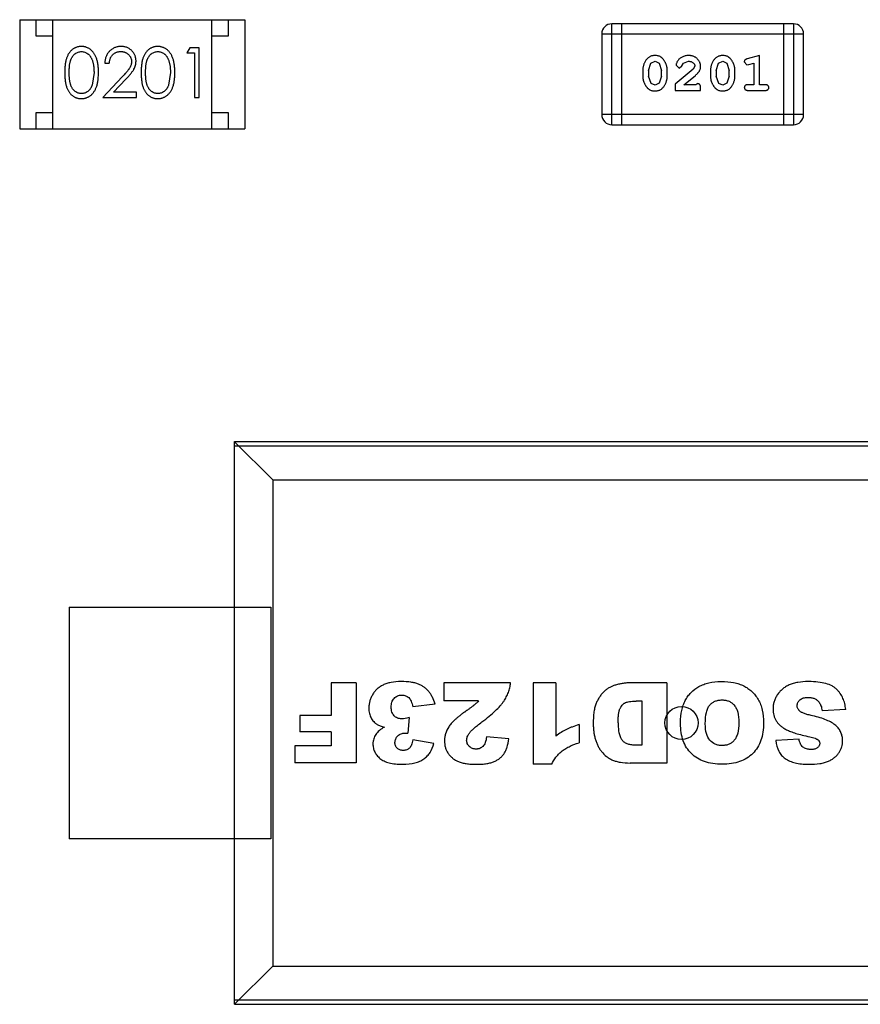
# Model space of a CAD drawing. Header units: inches. Extents: x -109 to 120, y -78 to 24.
# Tile 11 of 113: x 50.55 to 53.09, y -40.22 to -37.24. Entities that reach past the tile are written whole.
import ezdxf

# ---------------------------------------------------------------- set-up
doc = ezdxf.new("R2010")
doc.units = ezdxf.units.IN
doc.header["$LTSCALE"] = 1.21
doc.header["$MEASUREMENT"] = 0
doc.layers.add('X2_94A2_X0__-__X2_7F0E5149_X0_', color=7, linetype='CONTINUOUS')

msp = doc.modelspace()

# ---------------------------------------------------------------- linework, layer by layer
at = {"layer": 'X2_94A2_X0__-__X2_7F0E5149_X0_', "color": 6, "linetype": 'Continuous'}
for p, q in [((50.5549, -37.2415), (50.5549, -37.5715)), ((50.5549, -37.2415), (51.2349, -37.2416)), ((50.6049, -37.2915), (50.6049, -37.2415)), ((50.6549, -37.5715), (50.6549, -37.2415)), ((51.1349, -37.5716), (51.1349, -37.2416)), ((51.1849, -37.2416), (51.1849, -37.2916)), ((51.2349, -37.2416), (51.2349, -37.5716)), ((52.3436, -37.5588), (52.3437, -37.254)), ((52.8923, -37.2541), (52.3437, -37.254)), ((52.3741, -37.5588), (52.3741, -37.254)), ((52.8618, -37.2541), (52.8618, -37.5589)), ((52.8923, -37.2541), (52.8923, -37.5589)), ((50.6549, -37.2915), (50.6049, -37.2915)), ((51.1849, -37.2916), (51.1349, -37.2916)), ((52.3132, -37.2845), (52.3132, -37.5284)), ((52.3132, -37.2845), (52.9228, -37.2846)), ((52.9228, -37.5284), (52.9228, -37.2846)), ((51.069, -37.3263), (51.0602, -37.3417)), ((51.0967, -37.3263), (51.069, -37.3263)), ((51.0967, -37.4763), (51.0967, -37.3263)), ((51.0602, -37.3417), (51.0833, -37.3417)), ((51.0833, -37.3417), (51.0832, -37.4763)), ((52.7895, -37.3498), (52.7529, -37.3597)), ((52.7894, -37.4379), (52.7895, -37.3498)), ((50.8121, -37.3724), (50.8256, -37.3724)), ((52.4371, -37.3944), (52.4371, -37.4122)), ((52.4544, -37.3947), (52.4616, -37.3729)), ((52.4544, -37.3947), (52.4544, -37.4119)), ((52.4616, -37.3729), (52.474, -37.3671)), ((52.474, -37.3671), (52.4861, -37.3724)), ((52.4861, -37.3724), (52.4937, -37.3947)), ((52.4937, -37.4119), (52.4937, -37.3947)), ((52.511, -37.4122), (52.511, -37.3944)), ((52.5896, -37.3914), (52.5346, -37.4363)), ((52.5377, -37.3791), (52.5466, -37.3876)), ((52.5466, -37.3876), (52.5551, -37.381)), ((52.5551, -37.381), (52.56, -37.3725)), ((52.56, -37.3725), (52.5749, -37.3671)), ((52.5944, -37.3817), (52.5896, -37.3914)), ((52.6416, -37.3944), (52.6416, -37.4122)), ((52.6589, -37.3947), (52.6661, -37.3729)), ((52.6589, -37.3947), (52.6589, -37.4119)), ((52.6661, -37.3729), (52.6785, -37.3671)), ((52.6785, -37.3671), (52.6906, -37.3724)), ((52.6906, -37.3724), (52.6982, -37.3947)), ((52.6982, -37.4119), (52.6982, -37.3947)), ((52.7155, -37.4122), (52.7155, -37.3944)), ((52.7438, -37.3689), (52.7517, -37.3782)), ((52.7517, -37.3782), (52.7571, -37.3771)), ((52.7571, -37.3771), (52.7721, -37.373)), ((52.7721, -37.373), (52.7721, -37.4379)), ((50.7794, -37.4013), (50.7737, -37.439)), ((50.8645, -37.4142), (50.8063, -37.4763)), ((50.8384, -37.4609), (50.876, -37.4208)), ((51.0102, -37.4013), (51.0045, -37.439)), ((52.462, -37.4342), (52.4544, -37.4119)), ((52.4937, -37.4119), (52.4864, -37.4337)), ((52.5613, -37.4379), (52.5949, -37.4109)), ((52.6665, -37.4342), (52.6589, -37.4119)), ((52.6982, -37.4119), (52.691, -37.4337)), ((52.4742, -37.4395), (52.462, -37.4342)), ((52.4864, -37.4337), (52.4742, -37.4395)), ((52.5346, -37.4363), (52.5346, -37.4552)), ((52.5975, -37.4379), (52.5613, -37.4379)), ((52.603, -37.4348), (52.5975, -37.4379)), ((52.6117, -37.4552), (52.6117, -37.4474)), ((52.6787, -37.4395), (52.6665, -37.4342)), ((52.691, -37.4337), (52.6787, -37.4395)), ((52.7721, -37.4379), (52.7548, -37.4379)), ((52.8068, -37.4379), (52.7894, -37.4379)), ((50.8063, -37.4763), (50.9082, -37.4763)), ((50.9082, -37.4609), (50.8384, -37.4609)), ((50.9082, -37.4763), (50.9082, -37.4609)), ((51.0832, -37.4763), (51.0967, -37.4763)), ((52.5346, -37.4552), (52.6117, -37.4552)), ((52.7548, -37.4552), (52.8068, -37.4552)), ((50.6049, -37.5715), (50.6049, -37.5215)), ((50.6049, -37.5215), (50.6549, -37.5215)), ((51.1349, -37.5216), (51.1849, -37.5216)), ((51.1849, -37.5216), (51.1849, -37.5716)), ((52.9228, -37.5284), (52.3132, -37.5284)), ((50.5549, -37.5715), (51.2349, -37.5716)), ((52.3436, -37.5588), (52.8923, -37.5589)), ((51.2038, -40.2163), (51.204, -38.5164)), ((51.204, -38.5164), (53.904, -38.5165)), ((51.204, -38.5165), (51.3194, -38.632)), ((53.904, -38.5301), (51.204, -38.5299)), ((51.3194, -38.632), (51.3193, -40.1009)), ((51.3194, -38.632), (53.1792, -38.6321)), ((50.7039, -39.0163), (50.7039, -39.7163)), ((50.7039, -39.0163), (51.3139, -39.0163)), ((51.3139, -39.0163), (51.3139, -39.7163)), ((51.4959, -39.2452), (51.4959, -39.3441)), ((51.5709, -39.2452), (51.4959, -39.2452)), ((51.5709, -39.2452), (51.5709, -39.4873)), ((51.8362, -39.2452), (51.8362, -39.2998)), ((52.0379, -39.2452), (51.8362, -39.2452)), ((52.1062, -39.2452), (52.1062, -39.4914)), ((52.1743, -39.2452), (52.1062, -39.2452)), ((52.1743, -39.2452), (52.1743, -39.4062)), ((52.5102, -39.2453), (52.3991, -39.2452)), ((52.5102, -39.2453), (52.5102, -39.4874)), ((51.8095, -39.3092), (51.7425, -39.318)), ((51.9413, -39.2998), (51.8362, -39.2998)), ((52.4351, -39.3005), (52.4169, -39.3005)), ((52.4351, -39.4329), (52.4351, -39.3005)), ((53.05, -39.3257), (52.9789, -39.33)), ((51.4016, -39.3441), (51.4016, -39.3931)), ((51.4959, -39.3441), (51.4016, -39.3441)), ((51.7312, -39.3499), (51.7277, -39.3977)), ((52.2447, -39.3715), (52.2447, -39.426)), ((51.4959, -39.3931), (51.4016, -39.3931)), ((51.4959, -39.3931), (51.4959, -39.4351)), ((51.8061, -39.4287), (51.7425, -39.4174)), ((52.0329, -39.4139), (51.9652, -39.4084)), ((52.909, -39.4152), (52.8386, -39.4194)), ((51.3857, -39.4351), (51.3857, -39.4873)), ((51.4959, -39.4351), (51.3857, -39.4351)), ((51.5709, -39.4873), (51.3857, -39.4873)), ((52.1619, -39.4914), (52.1062, -39.4914)), ((52.5102, -39.4874), (52.399, -39.4874)), ((51.3139, -39.7163), (50.7039, -39.7163)), ((51.2038, -40.2163), (51.3193, -40.1009)), ((51.3193, -40.1009), (53.7884, -40.1011)), ((51.2038, -40.2027), (53.9038, -40.2028)), ((51.2038, -40.2163), (53.9038, -40.2165))]:
    msp.add_line(p, q, dxfattribs=at)
msp.add_circle((52.5539, -39.3664), 0.05, dxfattribs=at)
for centre, start, end in [((52.3437, -37.2845), 89.9964, 179.9964), ((52.8923, -37.2846), 359.9964, 89.9964), ((52.3436, -37.5284), 179.9964, 269.9964), ((52.8923, -37.5284), 269.9964, 359.9964)]:
    msp.add_arc(centre, 0.0305, start, end, dxfattribs=at)
for points, knots in [([(50.7411, -37.3224), (50.7399, -37.3224), (50.7376, -37.3225), (50.7341, -37.3229), (50.7308, -37.3235), (50.7275, -37.3245), (50.7243, -37.3256), (50.7211, -37.3271), (50.7181, -37.3288), (50.7152, -37.3308), (50.7123, -37.333), (50.7097, -37.3354), (50.7072, -37.3382), (50.7049, -37.3411), (50.7027, -37.3443), (50.7007, -37.3478), (50.6989, -37.3515), (50.6972, -37.3554), (50.6957, -37.3597), (50.6945, -37.3644), (50.6933, -37.3695), (50.6925, -37.3751), (50.6918, -37.3811), (50.6913, -37.3874), (50.691, -37.3942), (50.691, -37.3989), (50.6909, -37.4013)], [0, 0, 0, 0, 0.033742, 0.066533, 0.099153, 0.13154, 0.164087, 0.196563, 0.229707, 0.263315, 0.297504, 0.331686, 0.366482, 0.4021, 0.438958, 0.476748, 0.515985, 0.556589, 0.599519, 0.645765, 0.695487, 0.748721, 0.805687, 0.866754, 0.931405, 1, 1, 1, 1]), ([(50.7929, -37.4013), (50.7928, -37.399), (50.7928, -37.3945), (50.7925, -37.388), (50.792, -37.3818), (50.7912, -37.3759), (50.7903, -37.3704), (50.7891, -37.3653), (50.7877, -37.3606), (50.7861, -37.3561), (50.7843, -37.3521), (50.7824, -37.3482), (50.7802, -37.3447), (50.778, -37.3414), (50.7756, -37.3383), (50.773, -37.3356), (50.7703, -37.333), (50.7674, -37.3308), (50.7645, -37.3288), (50.7614, -37.3271), (50.7582, -37.3256), (50.7549, -37.3245), (50.7516, -37.3235), (50.7482, -37.3229), (50.7447, -37.3225), (50.7423, -37.3224), (50.7411, -37.3224)], [0, 0, 0, 0, 0.065278, 0.127205, 0.186168, 0.241675, 0.294115, 0.343609, 0.390387, 0.434463, 0.476646, 0.517002, 0.555936, 0.593716, 0.630057, 0.665601, 0.700745, 0.734917, 0.768681, 0.802087, 0.834849, 0.867433, 0.900138, 0.932806, 0.966212, 1, 1, 1, 1]), ([(50.861, -37.3224), (50.8593, -37.3225), (50.8561, -37.3225), (50.8512, -37.3232), (50.8466, -37.3243), (50.8422, -37.3258), (50.838, -37.3279), (50.8339, -37.3303), (50.8301, -37.3331), (50.8266, -37.3364), (50.8233, -37.34), (50.8204, -37.3439), (50.818, -37.3481), (50.816, -37.3525), (50.8143, -37.3571), (50.8132, -37.362), (50.8124, -37.3671), (50.8122, -37.3706), (50.8121, -37.3724)], [0, 0, 0, 0, 0.06445, 0.126725, 0.187421, 0.247417, 0.306749, 0.366595, 0.427749, 0.490235, 0.553031, 0.614805, 0.676505, 0.738096, 0.801021, 0.864897, 0.931209, 1, 1, 1, 1]), ([(50.9063, -37.367), (50.9063, -37.3655), (50.9062, -37.3626), (50.9056, -37.3583), (50.9046, -37.3542), (50.9033, -37.3501), (50.9015, -37.3463), (50.8993, -37.3426), (50.8968, -37.339), (50.8938, -37.3357), (50.8906, -37.3325), (50.8871, -37.3299), (50.8833, -37.3276), (50.8794, -37.3256), (50.8751, -37.3242), (50.8706, -37.3232), (50.8659, -37.3225), (50.8627, -37.3225), (50.861, -37.3224)], [0, 0, 0, 0, 0.06271, 0.123347, 0.183401, 0.242828, 0.302097, 0.36242, 0.423725, 0.487032, 0.550491, 0.612709, 0.674265, 0.73617, 0.799211, 0.863483, 0.930525, 1, 1, 1, 1]), ([(50.9719, -37.3224), (50.9707, -37.3224), (50.9684, -37.3225), (50.9649, -37.3229), (50.9615, -37.3235), (50.9582, -37.3245), (50.955, -37.3257), (50.9519, -37.3271), (50.9489, -37.3288), (50.9459, -37.3308), (50.9431, -37.333), (50.9404, -37.3354), (50.938, -37.3382), (50.9357, -37.3411), (50.9335, -37.3443), (50.9315, -37.3478), (50.9297, -37.3515), (50.928, -37.3554), (50.9265, -37.3598), (50.9252, -37.3645), (50.9241, -37.3696), (50.9233, -37.3751), (50.9226, -37.3811), (50.9221, -37.3875), (50.9218, -37.3943), (50.9217, -37.3989), (50.9217, -37.4013)], [0, 0, 0, 0, 0.033742, 0.066533, 0.099153, 0.13154, 0.164087, 0.196563, 0.229707, 0.263315, 0.297504, 0.331686, 0.366482, 0.4021, 0.438958, 0.476748, 0.515985, 0.556589, 0.599519, 0.645765, 0.695487, 0.748721, 0.805687, 0.866754, 0.931405, 1, 1, 1, 1]), ([(51.0236, -37.4013), (51.0236, -37.399), (51.0236, -37.3945), (51.0233, -37.388), (51.0227, -37.3818), (51.022, -37.3759), (51.021, -37.3705), (51.0199, -37.3653), (51.0185, -37.3606), (51.0169, -37.3562), (51.015, -37.3521), (51.0131, -37.3482), (51.011, -37.3447), (51.0088, -37.3414), (51.0064, -37.3384), (51.0038, -37.3356), (51.0011, -37.333), (50.9982, -37.3308), (50.9952, -37.3288), (50.9921, -37.3271), (50.989, -37.3257), (50.9857, -37.3245), (50.9824, -37.3236), (50.9789, -37.3229), (50.9754, -37.3225), (50.9731, -37.3224), (50.9719, -37.3224)], [0, 0, 0, 0, 0.065278, 0.127205, 0.186168, 0.241675, 0.294115, 0.343609, 0.390387, 0.434463, 0.476646, 0.517002, 0.555936, 0.593716, 0.630057, 0.665601, 0.700745, 0.734917, 0.768681, 0.802087, 0.834849, 0.867433, 0.900138, 0.932806, 0.966212, 1, 1, 1, 1]), ([(50.7044, -37.4013), (50.7044, -37.3992), (50.7044, -37.3953), (50.7047, -37.3897), (50.705, -37.3844), (50.7055, -37.3795), (50.7061, -37.375), (50.707, -37.3708), (50.7079, -37.3671), (50.709, -37.3637), (50.7102, -37.3605), (50.7116, -37.3576), (50.7131, -37.3549), (50.7147, -37.3524), (50.7164, -37.3501), (50.7183, -37.348), (50.7204, -37.346), (50.7232, -37.3438), (50.727, -37.3414), (50.7317, -37.3393), (50.7366, -37.3381), (50.7399, -37.3379), (50.7416, -37.3378)], [0, 0, 0, 0, 0.073302, 0.142286, 0.206253, 0.266017, 0.321612, 0.372532, 0.419497, 0.462398, 0.502825, 0.541489, 0.579034, 0.615143, 0.650298, 0.684912, 0.718701, 0.752189, 0.817245, 0.879117, 0.939613, 1, 1, 1, 1]), ([(50.7416, -37.3378), (50.7432, -37.3379), (50.7465, -37.3381), (50.7513, -37.3393), (50.756, -37.3414), (50.7597, -37.3438), (50.7626, -37.3461), (50.7646, -37.3481), (50.7666, -37.3503), (50.7684, -37.3528), (50.7701, -37.3555), (50.7716, -37.3584), (50.7731, -37.3616), (50.7744, -37.365), (50.7756, -37.3687), (50.7767, -37.3726), (50.7775, -37.3768), (50.7782, -37.3812), (50.7787, -37.3859), (50.7792, -37.3908), (50.7793, -37.3959), (50.7794, -37.3995), (50.7794, -37.4013)], [0, 0, 0, 0, 0.059689, 0.119507, 0.181075, 0.246162, 0.279894, 0.314468, 0.350403, 0.387474, 0.426147, 0.466624, 0.508745, 0.553328, 0.600058, 0.649177, 0.700552, 0.754894, 0.811825, 0.871514, 0.934319, 1, 1, 1, 1]), ([(50.8256, -37.3724), (50.8257, -37.3711), (50.8259, -37.3685), (50.8267, -37.3647), (50.8276, -37.3612), (50.8289, -37.3578), (50.8304, -37.3547), (50.8321, -37.3519), (50.8341, -37.3492), (50.8364, -37.3469), (50.8388, -37.3447), (50.8415, -37.3429), (50.8442, -37.3413), (50.8472, -37.34), (50.8502, -37.339), (50.8535, -37.3383), (50.8569, -37.3379), (50.8592, -37.3378), (50.8603, -37.3378)], [0, 0, 0, 0, 0.073648, 0.143686, 0.210962, 0.275557, 0.338064, 0.399311, 0.4594, 0.51934, 0.579024, 0.637809, 0.695959, 0.754122, 0.813113, 0.873453, 0.935561, 1, 1, 1, 1]), ([(50.8603, -37.3378), (50.8615, -37.3378), (50.8637, -37.3379), (50.8669, -37.3383), (50.87, -37.339), (50.873, -37.34), (50.8758, -37.3413), (50.8785, -37.3428), (50.8811, -37.3447), (50.8835, -37.3468), (50.8857, -37.349), (50.8876, -37.3515), (50.8892, -37.354), (50.8906, -37.3566), (50.8916, -37.3594), (50.8923, -37.3622), (50.8928, -37.3652), (50.8928, -37.3672), (50.8929, -37.3682)], [0, 0, 0, 0, 0.068027, 0.133505, 0.19695, 0.26027, 0.322741, 0.384982, 0.448465, 0.513424, 0.578224, 0.640011, 0.700094, 0.760067, 0.819012, 0.877878, 0.938035, 1, 1, 1, 1]), ([(50.9352, -37.4013), (50.9352, -37.3993), (50.9352, -37.3954), (50.9355, -37.3897), (50.9358, -37.3844), (50.9363, -37.3795), (50.9369, -37.375), (50.9377, -37.3708), (50.9387, -37.3671), (50.9397, -37.3637), (50.941, -37.3606), (50.9423, -37.3577), (50.9438, -37.355), (50.9455, -37.3524), (50.9472, -37.3501), (50.9491, -37.348), (50.9511, -37.346), (50.954, -37.3438), (50.9577, -37.3414), (50.9624, -37.3393), (50.9673, -37.3381), (50.9707, -37.3379), (50.9723, -37.3378)], [0, 0, 0, 0, 0.073302, 0.142286, 0.206253, 0.266017, 0.321612, 0.372532, 0.419497, 0.462398, 0.502825, 0.541489, 0.579034, 0.615143, 0.650298, 0.684912, 0.718701, 0.752189, 0.817245, 0.879117, 0.939613, 1, 1, 1, 1]), ([(50.9723, -37.3378), (50.974, -37.3379), (50.9772, -37.3381), (50.9821, -37.3393), (50.9868, -37.3415), (50.9905, -37.3438), (50.9934, -37.3461), (50.9954, -37.3481), (50.9974, -37.3503), (50.9992, -37.3528), (51.0009, -37.3555), (51.0024, -37.3585), (51.0039, -37.3616), (51.0052, -37.3651), (51.0063, -37.3687), (51.0074, -37.3726), (51.0082, -37.3768), (51.009, -37.3812), (51.0095, -37.3859), (51.0099, -37.3908), (51.0101, -37.3959), (51.0102, -37.3995), (51.0102, -37.4013)], [0, 0, 0, 0, 0.059689, 0.119507, 0.181075, 0.246162, 0.279894, 0.314468, 0.350403, 0.387474, 0.426147, 0.466624, 0.508745, 0.553328, 0.600058, 0.649177, 0.700552, 0.754894, 0.811825, 0.871514, 0.934319, 1, 1, 1, 1]), ([(52.4739, -37.3498), (52.4724, -37.3499), (52.4696, -37.3499), (52.4655, -37.3506), (52.4617, -37.3518), (52.4581, -37.3533), (52.4548, -37.3554), (52.4518, -37.3579), (52.449, -37.3609), (52.4465, -37.3643), (52.4443, -37.3679), (52.4424, -37.3716), (52.4407, -37.3753), (52.4394, -37.379), (52.4383, -37.3828), (52.4376, -37.3867), (52.4371, -37.3905), (52.4371, -37.3931), (52.4371, -37.3944)], [0, 0, 0, 0, 0.06692, 0.130834, 0.19258, 0.252759, 0.312631, 0.373411, 0.436359, 0.501894, 0.568244, 0.632472, 0.69556, 0.757163, 0.818592, 0.878885, 0.939235, 1, 1, 1, 1]), ([(52.511, -37.3944), (52.511, -37.3934), (52.5109, -37.3912), (52.5107, -37.388), (52.5101, -37.3849), (52.5094, -37.3818), (52.5085, -37.3787), (52.5074, -37.3757), (52.5061, -37.3728), (52.5046, -37.3699), (52.503, -37.3672), (52.5014, -37.3646), (52.4997, -37.3623), (52.4981, -37.3602), (52.4964, -37.3583), (52.4946, -37.3567), (52.4929, -37.3552), (52.4905, -37.3537), (52.4874, -37.3521), (52.4832, -37.3508), (52.4787, -37.35), (52.4755, -37.3499), (52.4739, -37.3498)], [0, 0, 0, 0, 0.049855, 0.099516, 0.148482, 0.19758, 0.246804, 0.296268, 0.346517, 0.397047, 0.446826, 0.49336, 0.537801, 0.579207, 0.617974, 0.654833, 0.689171, 0.722088, 0.786392, 0.853518, 0.924186, 1, 1, 1, 1]), ([(52.575, -37.3498), (52.5733, -37.3499), (52.57, -37.35), (52.565, -37.3509), (52.5603, -37.3523), (52.5558, -37.3543), (52.5516, -37.3567), (52.548, -37.3596), (52.5448, -37.3628), (52.5423, -37.3664), (52.5404, -37.37), (52.5389, -37.3733), (52.538, -37.3763), (52.5378, -37.3783), (52.5377, -37.3791)], [0, 0, 0, 0, 0.098286, 0.193983, 0.289056, 0.384352, 0.477435, 0.566197, 0.652355, 0.737986, 0.818188, 0.887401, 0.94802, 1, 1, 1, 1]), ([(52.6117, -37.3826), (52.6116, -37.3815), (52.6116, -37.3793), (52.6111, -37.376), (52.6103, -37.3729), (52.6092, -37.37), (52.6077, -37.3671), (52.6059, -37.3644), (52.6038, -37.3618), (52.6014, -37.3594), (52.5988, -37.3571), (52.5959, -37.3552), (52.5929, -37.3535), (52.5897, -37.3521), (52.5862, -37.3511), (52.5827, -37.3503), (52.5789, -37.3499), (52.5763, -37.3499), (52.575, -37.3498)], [0, 0, 0, 0, 0.060981, 0.120256, 0.178148, 0.236115, 0.293993, 0.352864, 0.413358, 0.476056, 0.539296, 0.602396, 0.665116, 0.728325, 0.792919, 0.859317, 0.928302, 1, 1, 1, 1]), ([(52.6784, -37.3498), (52.6769, -37.3499), (52.6741, -37.3499), (52.67, -37.3507), (52.6662, -37.3518), (52.6626, -37.3534), (52.6593, -37.3554), (52.6563, -37.3579), (52.6535, -37.3609), (52.651, -37.3643), (52.6488, -37.3679), (52.6469, -37.3716), (52.6452, -37.3753), (52.6439, -37.379), (52.6429, -37.3828), (52.6421, -37.3867), (52.6417, -37.3905), (52.6416, -37.3931), (52.6416, -37.3944)], [0, 0, 0, 0, 0.06692, 0.130834, 0.19258, 0.252759, 0.312631, 0.373411, 0.436359, 0.501894, 0.568244, 0.632472, 0.69556, 0.757163, 0.818592, 0.878885, 0.939235, 1, 1, 1, 1]), ([(52.7155, -37.3944), (52.7155, -37.3934), (52.7155, -37.3912), (52.7152, -37.388), (52.7146, -37.3849), (52.714, -37.3818), (52.713, -37.3788), (52.7119, -37.3757), (52.7106, -37.3728), (52.7091, -37.3699), (52.7075, -37.3672), (52.7059, -37.3646), (52.7042, -37.3623), (52.7026, -37.3602), (52.7009, -37.3583), (52.6992, -37.3567), (52.6974, -37.3553), (52.6951, -37.3537), (52.6919, -37.3521), (52.6877, -37.3508), (52.6832, -37.35), (52.68, -37.3499), (52.6784, -37.3498)], [0, 0, 0, 0, 0.049855, 0.099516, 0.148482, 0.19758, 0.246804, 0.296268, 0.346517, 0.397047, 0.446826, 0.49336, 0.537801, 0.579207, 0.617974, 0.654833, 0.689171, 0.722088, 0.786392, 0.853518, 0.924186, 1, 1, 1, 1]), ([(52.7529, -37.3597), (52.752, -37.36), (52.7505, -37.3604), (52.7484, -37.3613), (52.7468, -37.3622), (52.7456, -37.3632), (52.7448, -37.3644), (52.7442, -37.3657), (52.7439, -37.3673), (52.7438, -37.3683), (52.7438, -37.3689)], [0, 0, 0, 0, 0.187321, 0.344927, 0.475328, 0.579604, 0.674244, 0.773631, 0.882025, 1, 1, 1, 1]), ([(50.8929, -37.3682), (50.8928, -37.3698), (50.8927, -37.3731), (50.8916, -37.3779), (50.8899, -37.3825), (50.888, -37.3863), (50.8859, -37.3894), (50.884, -37.3921), (50.8817, -37.3951), (50.879, -37.3983), (50.8759, -37.4019), (50.8725, -37.4057), (50.8686, -37.4099), (50.8659, -37.4127), (50.8645, -37.4142)], [0, 0, 0, 0, 0.088014, 0.174976, 0.2638, 0.355443, 0.406413, 0.465519, 0.533076, 0.609353, 0.693899, 0.787171, 0.889197, 1, 1, 1, 1]), ([(50.876, -37.4208), (50.8774, -37.4193), (50.8802, -37.4163), (50.8841, -37.412), (50.8877, -37.4078), (50.8909, -37.404), (50.8937, -37.4003), (50.8962, -37.3969), (50.8983, -37.3938), (50.9006, -37.39), (50.903, -37.3852), (50.9049, -37.3793), (50.9061, -37.3732), (50.9063, -37.3691), (50.9063, -37.367)], [0, 0, 0, 0, 0.09953, 0.192079, 0.277712, 0.357454, 0.429648, 0.495771, 0.555538, 0.608657, 0.707578, 0.804328, 0.901298, 1, 1, 1, 1]), ([(52.5749, -37.3671), (52.5763, -37.3672), (52.579, -37.3673), (52.5828, -37.3681), (52.5862, -37.3695), (52.5891, -37.3714), (52.5914, -37.3737), (52.5931, -37.3761), (52.5942, -37.3789), (52.5943, -37.3807), (52.5944, -37.3817)], [0, 0, 0, 0, 0.156344, 0.299348, 0.4327, 0.561, 0.682299, 0.791883, 0.89611, 1, 1, 1, 1]), ([(52.5949, -37.4109), (52.5958, -37.4101), (52.5975, -37.4086), (52.5999, -37.4064), (52.602, -37.4043), (52.6038, -37.4023), (52.6055, -37.4004), (52.6068, -37.3987), (52.6079, -37.397), (52.609, -37.395), (52.6101, -37.3924), (52.611, -37.3893), (52.6116, -37.386), (52.6117, -37.3837), (52.6117, -37.3826)], [0, 0, 0, 0, 0.103002, 0.197728, 0.285279, 0.365235, 0.437224, 0.502446, 0.560545, 0.611446, 0.707576, 0.80349, 0.900532, 1, 1, 1, 1]), ([(50.6909, -37.4013), (50.691, -37.4037), (50.691, -37.4083), (50.6913, -37.4151), (50.6918, -37.4215), (50.6925, -37.4274), (50.6934, -37.4329), (50.6945, -37.4381), (50.6958, -37.4428), (50.6973, -37.4471), (50.699, -37.4511), (50.7009, -37.4549), (50.7029, -37.4583), (50.705, -37.4615), (50.7073, -37.4645), (50.7098, -37.4672), (50.7125, -37.4697), (50.7153, -37.4719), (50.7182, -37.4738), (50.7212, -37.4755), (50.7243, -37.4769), (50.7275, -37.4781), (50.7308, -37.479), (50.7341, -37.4796), (50.7376, -37.48), (50.7399, -37.4801), (50.7411, -37.4801)], [0, 0, 0, 0, 0.068113, 0.132564, 0.193427, 0.250218, 0.303569, 0.353576, 0.400235, 0.443586, 0.484619, 0.524292, 0.56238, 0.599049, 0.63494, 0.669782, 0.704009, 0.737842, 0.771098, 0.803896, 0.836415, 0.868639, 0.900715, 0.933378, 0.966213, 1, 1, 1, 1]), ([(50.7415, -37.4647), (50.7399, -37.4646), (50.7366, -37.4645), (50.7317, -37.4632), (50.727, -37.4611), (50.7232, -37.4587), (50.7204, -37.4564), (50.7183, -37.4545), (50.7164, -37.4523), (50.7146, -37.45), (50.713, -37.4475), (50.7115, -37.4448), (50.7102, -37.4419), (50.7089, -37.4388), (50.7078, -37.4354), (50.7069, -37.4316), (50.7062, -37.4275), (50.7055, -37.423), (50.705, -37.4181), (50.7047, -37.4128), (50.7044, -37.4071), (50.7044, -37.4033), (50.7044, -37.4013)], [0, 0, 0, 0, 0.060034, 0.120278, 0.182348, 0.247919, 0.281641, 0.315701, 0.350322, 0.385703, 0.421819, 0.459196, 0.497866, 0.538301, 0.58121, 0.628183, 0.679403, 0.734699, 0.794074, 0.858416, 0.927049, 1, 1, 1, 1]), ([(50.7411, -37.4801), (50.7423, -37.4801), (50.7447, -37.4801), (50.7482, -37.4796), (50.7516, -37.479), (50.755, -37.478), (50.7582, -37.4768), (50.7614, -37.4754), (50.7645, -37.4736), (50.7675, -37.4716), (50.7704, -37.4694), (50.7731, -37.4668), (50.7757, -37.4641), (50.7781, -37.461), (50.7804, -37.4577), (50.7825, -37.4542), (50.7844, -37.4504), (50.7862, -37.4463), (50.7878, -37.4419), (50.7891, -37.4371), (50.7903, -37.4321), (50.7913, -37.4266), (50.7919, -37.4208), (50.7925, -37.4146), (50.7928, -37.4081), (50.7928, -37.4036), (50.7929, -37.4013)], [0, 0, 0, 0, 0.033824, 0.067298, 0.10028, 0.133019, 0.165736, 0.198792, 0.232372, 0.266409, 0.301016, 0.336196, 0.371972, 0.408574, 0.446394, 0.485225, 0.525372, 0.567224, 0.611081, 0.65775, 0.70702, 0.759235, 0.814484, 0.873227, 0.934937, 1, 1, 1, 1]), ([(50.9217, -37.4013), (50.9217, -37.4037), (50.9218, -37.4084), (50.9221, -37.4151), (50.9226, -37.4215), (50.9233, -37.4274), (50.9242, -37.433), (50.9252, -37.4381), (50.9266, -37.4428), (50.9281, -37.4472), (50.9298, -37.4512), (50.9316, -37.4549), (50.9336, -37.4583), (50.9358, -37.4615), (50.9381, -37.4645), (50.9406, -37.4673), (50.9432, -37.4697), (50.946, -37.4719), (50.949, -37.4738), (50.952, -37.4755), (50.9551, -37.477), (50.9583, -37.4781), (50.9615, -37.479), (50.9649, -37.4797), (50.9683, -37.4801), (50.9707, -37.4801), (50.9719, -37.4801)], [0, 0, 0, 0, 0.068113, 0.132564, 0.193427, 0.250218, 0.303569, 0.353576, 0.400235, 0.443586, 0.484619, 0.524292, 0.56238, 0.599049, 0.63494, 0.669782, 0.704009, 0.737842, 0.771098, 0.803896, 0.836415, 0.868639, 0.900715, 0.933378, 0.966213, 1, 1, 1, 1]), ([(50.9723, -37.4647), (50.9707, -37.4647), (50.9674, -37.4645), (50.9625, -37.4632), (50.9577, -37.4611), (50.954, -37.4587), (50.9511, -37.4564), (50.9491, -37.4545), (50.9472, -37.4524), (50.9454, -37.45), (50.9438, -37.4475), (50.9423, -37.4448), (50.941, -37.4419), (50.9397, -37.4388), (50.9386, -37.4354), (50.9377, -37.4316), (50.9369, -37.4275), (50.9363, -37.423), (50.9358, -37.4181), (50.9355, -37.4128), (50.9352, -37.4072), (50.9352, -37.4033), (50.9352, -37.4013)], [0, 0, 0, 0, 0.060034, 0.120278, 0.182348, 0.247919, 0.281641, 0.315701, 0.350322, 0.385703, 0.421819, 0.459196, 0.497866, 0.538301, 0.58121, 0.628183, 0.679403, 0.734699, 0.794074, 0.858416, 0.927049, 1, 1, 1, 1]), ([(50.9719, -37.4801), (50.9731, -37.4801), (50.9754, -37.4801), (50.9789, -37.4796), (50.9824, -37.479), (50.9857, -37.478), (50.989, -37.4768), (50.9922, -37.4754), (50.9953, -37.4736), (50.9983, -37.4716), (51.0012, -37.4694), (51.0039, -37.4669), (51.0065, -37.4641), (51.0089, -37.461), (51.0112, -37.4577), (51.0132, -37.4542), (51.0152, -37.4504), (51.0169, -37.4463), (51.0186, -37.4419), (51.0199, -37.4372), (51.0211, -37.4321), (51.022, -37.4266), (51.0227, -37.4208), (51.0233, -37.4146), (51.0236, -37.4081), (51.0236, -37.4036), (51.0236, -37.4013)], [0, 0, 0, 0, 0.033824, 0.067298, 0.10028, 0.133019, 0.165736, 0.198792, 0.232372, 0.266409, 0.301016, 0.336196, 0.371972, 0.408574, 0.446394, 0.485225, 0.525372, 0.567224, 0.611081, 0.65775, 0.70702, 0.759235, 0.814484, 0.873227, 0.934937, 1, 1, 1, 1]), ([(52.4371, -37.4122), (52.4371, -37.4133), (52.4371, -37.4154), (52.4374, -37.4186), (52.4379, -37.4217), (52.4386, -37.4248), (52.4395, -37.4278), (52.4406, -37.4308), (52.4419, -37.4338), (52.4433, -37.4367), (52.4449, -37.4394), (52.4465, -37.4419), (52.4482, -37.4442), (52.4498, -37.4464), (52.4515, -37.4482), (52.4532, -37.4499), (52.455, -37.4513), (52.4573, -37.4529), (52.4605, -37.4545), (52.4647, -37.4558), (52.4693, -37.4567), (52.4725, -37.4567), (52.4741, -37.4568)], [0, 0, 0, 0, 0.049886, 0.09882, 0.148132, 0.19689, 0.246038, 0.295176, 0.345305, 0.395692, 0.445312, 0.491875, 0.535813, 0.577009, 0.616081, 0.652689, 0.687585, 0.720206, 0.785062, 0.85223, 0.923759, 1, 1, 1, 1]), ([(52.4741, -37.4568), (52.4755, -37.4568), (52.4784, -37.4567), (52.4825, -37.456), (52.4863, -37.4549), (52.4899, -37.4533), (52.4932, -37.4512), (52.4962, -37.4487), (52.499, -37.4458), (52.5015, -37.4424), (52.5037, -37.4388), (52.5056, -37.4351), (52.5073, -37.4314), (52.5087, -37.4276), (52.5097, -37.4238), (52.5105, -37.42), (52.5109, -37.4161), (52.511, -37.4135), (52.511, -37.4122)], [0, 0, 0, 0, 0.067217, 0.131051, 0.19272, 0.252824, 0.312745, 0.373449, 0.436041, 0.501494, 0.567761, 0.632087, 0.695096, 0.757109, 0.817993, 0.878657, 0.939311, 1, 1, 1, 1]), ([(52.6416, -37.4122), (52.6416, -37.4133), (52.6416, -37.4154), (52.6419, -37.4186), (52.6424, -37.4217), (52.6431, -37.4248), (52.644, -37.4278), (52.6451, -37.4308), (52.6464, -37.4338), (52.6479, -37.4367), (52.6494, -37.4394), (52.6511, -37.442), (52.6527, -37.4443), (52.6543, -37.4464), (52.656, -37.4482), (52.6577, -37.4499), (52.6595, -37.4513), (52.6618, -37.4529), (52.665, -37.4545), (52.6692, -37.4558), (52.6738, -37.4567), (52.677, -37.4568), (52.6786, -37.4568)], [0, 0, 0, 0, 0.049886, 0.09882, 0.148132, 0.19689, 0.246038, 0.295176, 0.345305, 0.395692, 0.445312, 0.491875, 0.535813, 0.577009, 0.616081, 0.652689, 0.687585, 0.720206, 0.785062, 0.85223, 0.923759, 1, 1, 1, 1]), ([(52.6786, -37.4568), (52.6801, -37.4568), (52.6829, -37.4567), (52.687, -37.456), (52.6908, -37.4549), (52.6944, -37.4533), (52.6977, -37.4512), (52.7007, -37.4487), (52.7036, -37.4458), (52.706, -37.4424), (52.7082, -37.4388), (52.7102, -37.4351), (52.7118, -37.4314), (52.7132, -37.4276), (52.7142, -37.4238), (52.715, -37.42), (52.7154, -37.4161), (52.7155, -37.4135), (52.7155, -37.4122)], [0, 0, 0, 0, 0.067217, 0.131051, 0.19272, 0.252824, 0.312745, 0.373449, 0.436041, 0.501494, 0.567761, 0.632087, 0.695096, 0.757109, 0.817993, 0.878657, 0.939311, 1, 1, 1, 1]), ([(50.7737, -37.439), (50.7733, -37.44), (50.7726, -37.4421), (50.7712, -37.445), (50.7698, -37.4477), (50.7682, -37.4502), (50.7664, -37.4526), (50.7646, -37.4547), (50.7626, -37.4566), (50.7598, -37.4589), (50.7561, -37.4612), (50.7514, -37.4632), (50.7465, -37.4645), (50.7432, -37.4647), (50.7415, -37.4647)], [0, 0, 0, 0, 0.075949, 0.148549, 0.218996, 0.286119, 0.351826, 0.416074, 0.478265, 0.540325, 0.660405, 0.774606, 0.887187, 1, 1, 1, 1]), ([(51.0045, -37.439), (51.0041, -37.44), (51.0033, -37.4421), (51.002, -37.445), (51.0006, -37.4477), (50.999, -37.4503), (50.9972, -37.4526), (50.9954, -37.4547), (50.9933, -37.4566), (50.9905, -37.4589), (50.9868, -37.4612), (50.9821, -37.4632), (50.9773, -37.4645), (50.974, -37.4647), (50.9723, -37.4647)], [0, 0, 0, 0, 0.075949, 0.148549, 0.218996, 0.286119, 0.351826, 0.416074, 0.478265, 0.540325, 0.660405, 0.774606, 0.887187, 1, 1, 1, 1]), ([(52.6117, -37.4474), (52.6117, -37.4463), (52.6116, -37.4443), (52.6112, -37.4416), (52.6105, -37.4394), (52.6094, -37.4376), (52.6081, -37.4363), (52.6066, -37.4354), (52.6049, -37.4349), (52.6037, -37.4348), (52.603, -37.4348)], [0, 0, 0, 0, 0.1844, 0.34094, 0.473574, 0.586824, 0.690029, 0.789175, 0.890445, 1, 1, 1, 1]), ([(52.7548, -37.4379), (52.7539, -37.438), (52.7523, -37.438), (52.7499, -37.4385), (52.748, -37.4392), (52.7464, -37.4403), (52.7453, -37.4416), (52.7444, -37.4431), (52.7439, -37.4448), (52.7439, -37.446), (52.7438, -37.4466)], [0, 0, 0, 0, 0.169102, 0.317658, 0.446239, 0.563118, 0.671828, 0.776546, 0.884858, 1, 1, 1, 1]), ([(52.7438, -37.4466), (52.7439, -37.4472), (52.7439, -37.4484), (52.7444, -37.4501), (52.7453, -37.4516), (52.7464, -37.4529), (52.748, -37.454), (52.7499, -37.4547), (52.7523, -37.4552), (52.7539, -37.4552), (52.7548, -37.4552)], [0, 0, 0, 0, 0.115051, 0.223278, 0.329269, 0.437893, 0.554681, 0.682591, 0.83103, 1, 1, 1, 1]), ([(52.8178, -37.4466), (52.8177, -37.446), (52.8177, -37.4448), (52.8172, -37.4431), (52.8163, -37.4416), (52.8152, -37.4403), (52.8136, -37.4392), (52.8117, -37.4385), (52.8093, -37.438), (52.8076, -37.438), (52.8068, -37.4379)], [0, 0, 0, 0, 0.11517, 0.223509, 0.328254, 0.438012, 0.553651, 0.682263, 0.830856, 1, 1, 1, 1]), ([(52.8068, -37.4552), (52.8076, -37.4552), (52.8093, -37.4552), (52.8117, -37.4547), (52.8136, -37.454), (52.8152, -37.4529), (52.8163, -37.4516), (52.8172, -37.4501), (52.8177, -37.4484), (52.8177, -37.4472), (52.8178, -37.4466)], [0, 0, 0, 0, 0.169012, 0.317488, 0.445429, 0.560977, 0.67065, 0.776666, 0.88492, 1, 1, 1, 1]), ([(51.7072, -39.2413), (51.6959, -39.2413), (51.6806, -39.2427), (51.6634, -39.247), (51.6522, -39.2516), (51.6424, -39.2574), (51.6338, -39.2643), (51.6277, -39.2709), (51.6234, -39.2768), (51.6205, -39.2816), (51.6179, -39.2865), (51.615, -39.293), (51.6121, -39.3014), (51.6104, -39.3099), (51.6097, -39.3168), (51.6095, -39.3217), (51.6097, -39.3262), (51.61, -39.3315), (51.6111, -39.3378), (51.6131, -39.3448), (51.6161, -39.3511), (51.6198, -39.3569), (51.6241, -39.3622), (51.6282, -39.3661), (51.6319, -39.3689), (51.635, -39.3708), (51.6389, -39.3728), (51.6455, -39.3756), (51.6517, -39.3775), (51.6565, -39.3787)], [0, 0, 0, 0, 0.098589, 0.147884, 0.197179, 0.246245, 0.295312, 0.344378, 0.368911, 0.393445, 0.417848, 0.44225, 0.491056, 0.539862, 0.564265, 0.588668, 0.608302, 0.627937, 0.667206, 0.706475, 0.745744, 0.785013, 0.824282, 0.863551, 0.883186, 0.90282, 0.927115, 0.95141, 1, 1, 1, 1]), ([(51.8095, -39.3092), (51.8073, -39.3016), (51.8033, -39.2913), (51.7966, -39.2794), (51.7908, -39.2715), (51.7842, -39.2645), (51.7767, -39.2584), (51.7699, -39.2541), (51.7639, -39.2511), (51.7593, -39.249), (51.7543, -39.2472), (51.7471, -39.2451), (51.7329, -39.2423), (51.7182, -39.2413), (51.7072, -39.2413)], [0, 0, 0, 0, 0.166421, 0.249632, 0.332842, 0.416053, 0.499264, 0.582474, 0.62408, 0.665685, 0.707474, 0.749264, 0.832842, 1, 1, 1, 1]), ([(51.9511, -39.3635), (51.9591, -39.3575), (51.974, -39.346), (51.9923, -39.3298), (52.0044, -39.3173), (52.0122, -39.308), (52.0171, -39.3013), (52.0212, -39.2947), (52.0262, -39.2857), (52.0313, -39.2742), (52.0356, -39.26), (52.0373, -39.2502), (52.0379, -39.2452)], [0, 0, 0, 0, 0.125, 0.25, 0.375, 0.4375, 0.5, 0.5625, 0.625, 0.75, 0.875, 1, 1, 1, 1]), ([(52.3991, -39.2452), (52.3957, -39.2452), (52.3888, -39.2455), (52.378, -39.2467), (52.3684, -39.2485), (52.3605, -39.2503), (52.355, -39.2516), (52.35, -39.2532), (52.3442, -39.2554), (52.337, -39.2589), (52.3288, -39.2644), (52.3207, -39.271), (52.3132, -39.2786), (52.3067, -39.2871), (52.302, -39.2949), (52.2986, -39.3016), (52.2962, -39.3069), (52.2941, -39.3124), (52.2917, -39.3206), (52.2894, -39.3323), (52.2881, -39.3458), (52.2875, -39.3576), (52.2874, -39.366), (52.2875, -39.3733), (52.2878, -39.3814), (52.2887, -39.3913), (52.2906, -39.4028), (52.2932, -39.4141), (52.2967, -39.4248), (52.3009, -39.4349), (52.3061, -39.4443), (52.3144, -39.4558), (52.3244, -39.4658), (52.3361, -39.4738), (52.3457, -39.4787), (52.3565, -39.4825), (52.3732, -39.4862), (52.3881, -39.4874), (52.399, -39.4874)], [0, 0, 0, 0, 0.050562, 0.101125, 0.151687, 0.176968, 0.20225, 0.220617, 0.238984, 0.275718, 0.312452, 0.349186, 0.385641, 0.422096, 0.45855, 0.476778, 0.495005, 0.513058, 0.531112, 0.567218, 0.603324, 0.621377, 0.63943, 0.650868, 0.662305, 0.68518, 0.708055, 0.730929, 0.753573, 0.776216, 0.79886, 0.821503, 0.865999, 0.888246, 0.910494, 0.932871, 0.955247, 1, 1, 1, 1]), ([(52.5511, -39.3657), (52.5513, -39.352), (52.5531, -39.3335), (52.559, -39.3123), (52.5652, -39.2982), (52.5732, -39.2856), (52.5858, -39.2705), (52.6016, -39.2583), (52.6208, -39.2495), (52.6421, -39.2433), (52.6606, -39.2414), (52.674, -39.2414)], [0, 0, 0, 0, 0.163754, 0.245632, 0.327509, 0.41157, 0.495632, 0.663754, 0.747816, 0.831877, 1, 1, 1, 1]), ([(52.674, -39.2414), (52.6877, -39.2414), (52.7065, -39.243), (52.728, -39.2483), (52.7423, -39.254), (52.755, -39.2615), (52.7665, -39.2709), (52.7767, -39.2821), (52.7858, -39.2953), (52.7932, -39.3102), (52.8001, -39.3326), (52.8022, -39.3521), (52.8022, -39.3662)], [0, 0, 0, 0, 0.166314, 0.24947, 0.332627, 0.415784, 0.498941, 0.582098, 0.665255, 0.748941, 0.832627, 1, 1, 1, 1]), ([(52.9377, -39.2414), (52.926, -39.2414), (52.9099, -39.2427), (52.8915, -39.2469), (52.8792, -39.2513), (52.8683, -39.257), (52.8587, -39.2639), (52.8504, -39.2719), (52.8433, -39.2812), (52.8376, -39.2913), (52.8336, -39.3018), (52.8315, -39.3109), (52.8307, -39.3184), (52.8305, -39.3256), (52.831, -39.334), (52.8328, -39.3431), (52.8359, -39.3518), (52.8401, -39.3601), (52.8456, -39.3678), (52.8526, -39.3748), (52.8596, -39.3801), (52.866, -39.3841), (52.8711, -39.3869), (52.8767, -39.3896), (52.8855, -39.3932), (52.8986, -39.3978), (52.9179, -39.4031), (52.9331, -39.4066), (52.9412, -39.4083)], [0, 0, 0, 0, 0.090852, 0.136278, 0.181704, 0.226733, 0.271763, 0.316792, 0.361822, 0.406465, 0.451109, 0.495752, 0.518074, 0.540396, 0.578529, 0.616662, 0.654795, 0.692928, 0.731485, 0.770042, 0.8086, 0.827878, 0.847157, 0.866262, 0.885368, 0.923578, 0.961789, 1, 1, 1, 1]), ([(53.05, -39.3257), (53.0495, -39.3195), (53.0476, -39.3078), (53.0421, -39.2919), (53.0355, -39.2799), (53.0288, -39.2712), (53.0233, -39.265), (53.0168, -39.2594), (53.0065, -39.253), (52.9907, -39.2468), (52.967, -39.2424), (52.948, -39.2414), (52.9377, -39.2414)], [0, 0, 0, 0, 0.125318, 0.250636, 0.375954, 0.438613, 0.501272, 0.563613, 0.625954, 0.750636, 0.875318, 1, 1, 1, 1]), ([(51.7312, -39.3499), (51.7219, -39.3525), (51.7086, -39.3548), (51.6956, -39.3522), (51.6856, -39.3458), (51.6785, -39.334), (51.6763, -39.3187), (51.6787, -39.3028), (51.6837, -39.294), (51.6909, -39.2875), (51.698, -39.2835), (51.7087, -39.2815), (51.7191, -39.2833), (51.7257, -39.2864), (51.7309, -39.2904), (51.734, -39.2943), (51.7387, -39.3027), (51.7412, -39.3112), (51.7425, -39.318)], [0, 0, 0, 0, 0.091735, 0.17652, 0.261306, 0.338614, 0.415921, 0.492109, 0.568296, 0.601809, 0.635322, 0.702349, 0.766981, 0.799298, 0.831614, 0.87371, 0.915807, 1, 1, 1, 1]), ([(52.626, -39.3687), (52.626, -39.3553), (52.6277, -39.338), (52.6324, -39.3235), (52.6361, -39.3166), (52.6386, -39.3132), (52.6427, -39.3088), (52.6477, -39.3047), (52.655, -39.3006), (52.6649, -39.2976), (52.6765, -39.2966), (52.688, -39.2976), (52.6978, -39.3006), (52.7051, -39.3048), (52.7101, -39.309), (52.7143, -39.3136), (52.7168, -39.3171), (52.7206, -39.3239), (52.7254, -39.3377), (52.7272, -39.3534), (52.7272, -39.3656)], [0, 0, 0, 0, 0.142977, 0.214466, 0.250211, 0.285955, 0.313202, 0.34045, 0.394944, 0.449438, 0.503933, 0.556792, 0.609652, 0.662512, 0.688941, 0.715371, 0.75095, 0.786528, 0.857686, 1, 1, 1, 1]), ([(52.9498, -39.3448), (52.9448, -39.3437), (52.9356, -39.3414), (52.9247, -39.338), (52.9179, -39.335), (52.9138, -39.3326), (52.9115, -39.3308), (52.9097, -39.3289), (52.9074, -39.3263), (52.9053, -39.3229), (52.9037, -39.3185), (52.9032, -39.3138), (52.9038, -39.309), (52.9054, -39.3045), (52.908, -39.3003), (52.9118, -39.2964), (52.9166, -39.2931), (52.9223, -39.2908), (52.9278, -39.2896), (52.9327, -39.2892), (52.937, -39.289), (52.9419, -39.2892), (52.9484, -39.2902), (52.9558, -39.2924), (52.9634, -39.297), (52.969, -39.3025), (52.9729, -39.3086), (52.9764, -39.3166), (52.9781, -39.3242), (52.9789, -39.33)], [0, 0, 0, 0, 0.037851, 0.075702, 0.113554, 0.132479, 0.151405, 0.17093, 0.190455, 0.229505, 0.268555, 0.307605, 0.348658, 0.389711, 0.430764, 0.471816, 0.513535, 0.555253, 0.596971, 0.61783, 0.638689, 0.666817, 0.694945, 0.751202, 0.807458, 0.863714, 0.897786, 0.931857, 1, 1, 1, 1]), ([(51.9413, -39.2998), (51.9397, -39.3014), (51.9367, -39.3043), (51.9325, -39.3081), (51.9293, -39.311), (51.9269, -39.3131), (51.9252, -39.3145), (51.9233, -39.316), (51.9202, -39.3184), (51.9153, -39.322), (51.909, -39.3266), (51.9038, -39.3303), (51.9006, -39.3325), (51.8975, -39.3347), (51.8938, -39.3373), (51.8885, -39.3412), (51.8822, -39.346), (51.8753, -39.3517), (51.867, -39.3592), (51.8582, -39.3682), (51.853, -39.3751), (51.8509, -39.3784)], [0, 0, 0, 0, 0.067818, 0.135635, 0.203453, 0.237361, 0.27127, 0.305179, 0.339088, 0.406905, 0.474723, 0.508631, 0.525586, 0.54254, 0.571131, 0.599723, 0.656905, 0.714088, 0.77127, 0.885635, 1, 1, 1, 1]), ([(52.3625, -39.3659), (52.3625, -39.361), (52.3627, -39.352), (52.3637, -39.3404), (52.3651, -39.3325), (52.3666, -39.3272), (52.3679, -39.3238), (52.3695, -39.3207), (52.3716, -39.3168), (52.3747, -39.3126), (52.3782, -39.3093), (52.3812, -39.307), (52.3836, -39.3056), (52.3862, -39.3044), (52.3904, -39.303), (52.3966, -39.3016), (52.4058, -39.3007), (52.413, -39.3005), (52.4169, -39.3005)], [0, 0, 0, 0, 0.081801, 0.163602, 0.245403, 0.286304, 0.327204, 0.369039, 0.410874, 0.494544, 0.578214, 0.620049, 0.661884, 0.704149, 0.746413, 0.830942, 0.915471, 1, 1, 1, 1]), ([(52.9382, -39.4914), (52.9507, -39.4914), (52.9676, -39.4902), (52.9861, -39.4863), (52.9979, -39.4821), (53.0079, -39.4769), (53.0167, -39.4708), (53.0241, -39.4638), (53.0302, -39.4559), (53.035, -39.4475), (53.0383, -39.4389), (53.04, -39.4314), (53.0407, -39.4253), (53.0409, -39.4199), (53.0406, -39.4137), (53.0393, -39.4049), (53.036, -39.3947), (53.0305, -39.3855), (53.0249, -39.3788), (53.02, -39.3741), (53.0143, -39.3696), (53.0055, -39.364), (52.9872, -39.3549), (52.9661, -39.3485), (52.9498, -39.3448)], [0, 0, 0, 0, 0.083518, 0.125278, 0.167037, 0.208406, 0.249775, 0.291144, 0.332514, 0.37374, 0.414967, 0.456194, 0.476807, 0.49742, 0.528742, 0.560063, 0.622706, 0.685349, 0.716671, 0.747993, 0.779493, 0.810994, 0.873996, 1, 1, 1, 1]), ([(51.6565, -39.3787), (51.6507, -39.3819), (51.6406, -39.3887), (51.6316, -39.3986), (51.6266, -39.4074), (51.624, -39.4143), (51.6226, -39.4204), (51.6221, -39.4254), (51.6219, -39.4302), (51.6222, -39.4359), (51.6235, -39.4442), (51.6269, -39.4539), (51.6324, -39.4626), (51.6382, -39.4691), (51.6431, -39.4737), (51.6488, -39.4778), (51.6574, -39.4826), (51.6703, -39.4873), (51.6891, -39.4906), (51.7038, -39.4913), (51.7117, -39.4913)], [0, 0, 0, 0, 0.094723, 0.189446, 0.235782, 0.282118, 0.328453, 0.351621, 0.374789, 0.413996, 0.453203, 0.531617, 0.610031, 0.649238, 0.688445, 0.72739, 0.766334, 0.844223, 0.922111, 1, 1, 1, 1]), ([(51.8509, -39.3784), (51.8465, -39.3852), (51.8417, -39.3955), (51.8385, -39.4098), (51.8377, -39.4206), (51.8385, -39.431), (51.8406, -39.4407), (51.8441, -39.4498), (51.8491, -39.4585), (51.8553, -39.4663), (51.8625, -39.473), (51.8694, -39.4778), (51.8754, -39.481), (51.8817, -39.4839), (51.8907, -39.4869), (51.9014, -39.489), (51.911, -39.4902), (51.9186, -39.4909), (51.9254, -39.4912), (51.931, -39.4913), (51.9354, -39.4914), (51.9396, -39.4913), (51.945, -39.4912), (51.9515, -39.4909), (51.9589, -39.4902), (51.9681, -39.489), (51.9763, -39.4872), (51.9837, -39.4849), (51.9887, -39.4829), (51.9933, -39.4806), (51.9992, -39.4773), (52.0059, -39.4726), (52.0128, -39.466), (52.0186, -39.4585), (52.0233, -39.4498), (52.0287, -39.436), (52.0315, -39.4234), (52.0329, -39.4139)], [0, 0, 0, 0, 0.076661, 0.114992, 0.153323, 0.189154, 0.224984, 0.260815, 0.296646, 0.332477, 0.368308, 0.404139, 0.422054, 0.43997, 0.476336, 0.512702, 0.530885, 0.549068, 0.567251, 0.576343, 0.585434, 0.594093, 0.602752, 0.620069, 0.637386, 0.654703, 0.689338, 0.706655, 0.723972, 0.741191, 0.75841, 0.792848, 0.827286, 0.861724, 0.896293, 0.930862, 1, 1, 1, 1]), ([(51.9652, -39.4084), (51.9643, -39.4152), (51.9622, -39.4239), (51.9581, -39.4325), (51.9544, -39.4373), (51.9501, -39.4408), (51.9452, -39.4434), (51.9406, -39.4447), (51.9367, -39.4452), (51.9336, -39.4453), (51.9305, -39.4452), (51.9266, -39.4447), (51.9222, -39.4435), (51.9173, -39.441), (51.913, -39.4375), (51.9094, -39.4333), (51.9069, -39.4288), (51.9053, -39.4239), (51.9048, -39.4187), (51.9053, -39.4133), (51.9069, -39.4079), (51.909, -39.4034), (51.9113, -39.3996), (51.9131, -39.3968), (51.9155, -39.3939), (51.9196, -39.3894), (51.9263, -39.383), (51.9371, -39.374), (51.9461, -39.3671), (51.9511, -39.3635)], [0, 0, 0, 0, 0.087997, 0.131996, 0.175994, 0.220012, 0.26403, 0.308049, 0.330058, 0.352067, 0.373245, 0.394424, 0.436781, 0.479138, 0.521495, 0.562588, 0.603681, 0.644774, 0.685867, 0.725134, 0.7644, 0.803667, 0.8233, 0.842933, 0.862567, 0.8822, 0.921467, 0.960733, 1, 1, 1, 1]), ([(52.2447, -39.3715), (52.237, -39.3738), (52.2265, -39.3774), (52.2142, -39.3824), (52.1993, -39.3892), (52.1853, -39.3979), (52.1743, -39.4062)], [0, 0, 0, 0, 0.261254, 0.39188, 0.522507, 1, 1, 1, 1]), ([(52.3625, -39.3659), (52.3625, -39.3723), (52.363, -39.3841), (52.3653, -39.3988), (52.3685, -39.4085), (52.3719, -39.4148), (52.3748, -39.4187), (52.3782, -39.422), (52.3834, -39.4258), (52.3912, -39.4295), (52.4008, -39.4318), (52.4095, -39.4327), (52.4157, -39.4329), (52.4212, -39.4329), (52.4274, -39.4329), (52.432, -39.4329), (52.4351, -39.4329)], [0, 0, 0, 0, 0.107908, 0.215817, 0.323725, 0.377679, 0.431633, 0.485587, 0.539541, 0.64745, 0.755358, 0.809312, 0.863266, 0.89745, 0.931633, 1, 1, 1, 1]), ([(52.8022, -39.3662), (52.8022, -39.3859), (52.7967, -39.4209), (52.776, -39.454), (52.7516, -39.4736), (52.7302, -39.4838), (52.7056, -39.49), (52.6768, -39.4921), (52.6479, -39.49), (52.6146, -39.4819), (52.5885, -39.4662), (52.5687, -39.4416), (52.5552, -39.4136), (52.551, -39.3868), (52.5511, -39.3665), (52.5511, -39.3657)], [0, 0, 0, 0, 0.124537, 0.249073, 0.310858, 0.372642, 0.434426, 0.49621, 0.559513, 0.622816, 0.749423, 0.810747, 0.872071, 0.994719, 1, 1, 1, 1]), ([(52.7272, -39.3656), (52.7272, -39.3779), (52.7256, -39.3937), (52.7196, -39.4098), (52.7146, -39.4179), (52.7062, -39.426), (52.6978, -39.4309), (52.6883, -39.4339), (52.6771, -39.4349), (52.6658, -39.4339), (52.6526, -39.4299), (52.6333, -39.4163), (52.626, -39.3916), (52.626, -39.3688), (52.626, -39.3687)], [0, 0, 0, 0, 0.143305, 0.214958, 0.286611, 0.344345, 0.40208, 0.459815, 0.51755, 0.577742, 0.637934, 0.758317, 0.999084, 1, 1, 1, 1]), ([(51.7425, -39.4174), (51.7416, -39.4233), (51.7398, -39.4308), (51.7359, -39.4383), (51.7332, -39.4418), (51.7285, -39.4455), (51.7226, -39.4484), (51.7133, -39.4499), (51.7025, -39.4481), (51.6946, -39.4431), (51.6895, -39.4354), (51.6879, -39.4251), (51.6897, -39.4159), (51.6932, -39.4097), (51.6976, -39.4046), (51.7017, -39.4015), (51.7069, -39.3988), (51.7127, -39.3973), (51.7184, -39.3967), (51.7239, -39.3973), (51.7277, -39.3977)], [0, 0, 0, 0, 0.09563, 0.143444, 0.191259, 0.227874, 0.264488, 0.337717, 0.407956, 0.478196, 0.549644, 0.621092, 0.695715, 0.733026, 0.770338, 0.816613, 0.862888, 0.909163, 0.955439, 1, 1, 1, 1]), ([(52.9412, -39.4083), (52.9479, -39.4097), (52.9559, -39.4118), (52.9621, -39.4145), (52.9648, -39.416), (52.9663, -39.4172), (52.9675, -39.4183), (52.9689, -39.4199), (52.9703, -39.422), (52.9713, -39.4246), (52.9717, -39.4278), (52.9712, -39.4314), (52.97, -39.4349), (52.9679, -39.4381), (52.9651, -39.4411), (52.9614, -39.4435), (52.9569, -39.4452), (52.9525, -39.4461), (52.9486, -39.4464), (52.9452, -39.4465), (52.9416, -39.4464), (52.9368, -39.4459), (52.9313, -39.4448), (52.9255, -39.4425), (52.919, -39.4382), (52.9129, -39.4301), (52.91, -39.4207), (52.909, -39.4152)], [0, 0, 0, 0, 0.06184, 0.09276, 0.108221, 0.123681, 0.139196, 0.154711, 0.185741, 0.216772, 0.247802, 0.290469, 0.333135, 0.375802, 0.418469, 0.461135, 0.503802, 0.546469, 0.567802, 0.589136, 0.614815, 0.640494, 0.691852, 0.74321, 0.794568, 0.897284, 1, 1, 1, 1]), ([(51.7117, -39.4913), (51.7256, -39.4913), (51.7439, -39.4893), (51.7636, -39.4825), (51.776, -39.4754), (51.7863, -39.4664), (51.7976, -39.4521), (51.8034, -39.4387), (51.8061, -39.4287)], [0, 0, 0, 0, 0.25, 0.375, 0.5, 0.625, 0.75, 1, 1, 1, 1]), ([(52.1619, -39.4914), (52.1655, -39.4837), (52.1718, -39.4732), (52.1811, -39.4624), (52.1868, -39.4568), (52.1921, -39.4522), (52.1963, -39.4489), (52.2037, -39.4439), (52.218, -39.4358), (52.2333, -39.4297), (52.2447, -39.426)], [0, 0, 0, 0, 0.225385, 0.338077, 0.394423, 0.45077, 0.519423, 0.588077, 0.725385, 1, 1, 1, 1]), ([(52.8386, -39.4194), (52.8402, -39.4319), (52.8449, -39.4481), (52.8561, -39.4648), (52.867, -39.4746), (52.8806, -39.482), (52.9023, -39.4892), (52.9227, -39.4914), (52.9382, -39.4914)], [0, 0, 0, 0, 0.249754, 0.374631, 0.499507, 0.624631, 0.749754, 1, 1, 1, 1])]:
    msp.add_open_spline(points, degree=3, knots=knots, dxfattribs=at)

doc.saveas('drawing.dxf')
